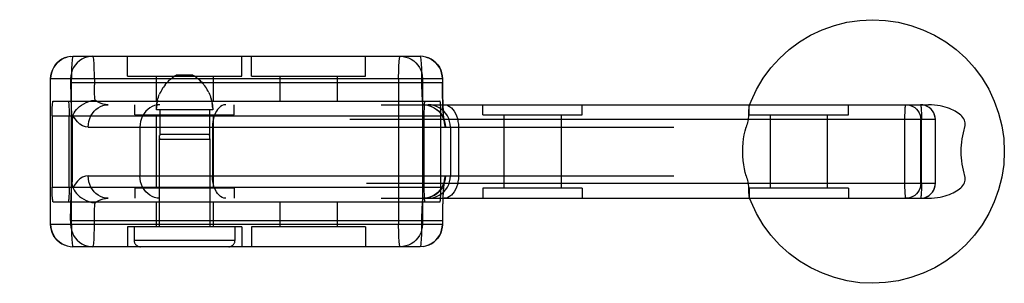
# Model space of a CAD drawing. Header units: inches. Extents: x 0 to 214, y 0 to 139.
# Tile 71 of 147: x 67.632 to 69.614, y 65.656 to 66.186. Entities that reach past the tile are written whole.
import ezdxf

# ---------------------------------------------------------------- set-up
doc = ezdxf.new("R2010")
doc.units = ezdxf.units.IN
doc.header["$LTSCALE"] = 11.786071
doc.header["$MEASUREMENT"] = 0
doc.linetypes.add('HIDDEN', pattern=[0.2, 0.1, -0.1])
doc.layers.add('DEFAULT_2', color=8, linetype='HIDDEN')

msp = doc.modelspace()

# ---------------------------------------------------------------- linework, layer by layer
at = {"layer": 'DEFAULT_2', "color": 8, "linetype": 'HIDDEN'}
for p, q in [((67.7334, 66.1122), (67.7275, 66.111)), ((67.7333, 66.1122), (67.7391, 66.1126)), ((67.7391, 66.1126), (68.4379, 66.1126)), ((67.8488, 66.0726), (67.8488, 66.1126)), ((68.0788, 66.0726), (68.0788, 66.1126)), ((68.0982, 66.0726), (68.0982, 66.1126)), ((68.3282, 66.0726), (68.3282, 66.1126)), ((68.4438, 66.1122), (68.4379, 66.1126)), ((67.6941, 66.0676), (68.4829, 66.0676)), ((67.6941, 65.7746), (67.6941, 66.0676)), ((67.6942, 65.7746), (67.6942, 66.0676)), ((67.7345, 66.0676), (67.7345, 66.0601)), ((67.7361, 65.7746), (67.7361, 66.0676)), ((67.7824, 66.0676), (67.7824, 66.0549)), ((67.8488, 66.0726), (68.0788, 66.0726)), ((67.9063, 66.0726), (67.9063, 66.0226)), ((67.9804, 66.0746), (67.9472, 66.0746)), ((67.9879, 66.0698), (67.9867, 66.0706)), ((68.0213, 66.0726), (68.0213, 66.0226)), ((68.0983, 66.0726), (68.3282, 66.0726)), ((68.1557, 66.0726), (68.1557, 66.0226)), ((68.2707, 66.0726), (68.2707, 66.0226)), ((68.3947, 66.0676), (68.3947, 65.7746)), ((68.4409, 66.0676), (68.4409, 66.0601)), ((68.4426, 66.0676), (68.4426, 65.7746)), ((68.4828, 66.0676), (68.4828, 66.0601)), ((68.4829, 66.0676), (68.4829, 66.0601)), ((67.7345, 66.0601), (68.4829, 66.0601)), ((67.9164, 66.0424), (67.9149, 66.0395)), ((67.918, 66.0453), (67.9164, 66.0424)), ((67.9196, 66.0481), (67.918, 66.0453)), ((67.9213, 66.0507), (67.9196, 66.0481)), ((67.9231, 66.0532), (67.9213, 66.0507)), ((67.9248, 66.0554), (67.9231, 66.0531)), ((68.0028, 66.0554), (68.001, 66.0575)), ((68.0045, 66.0531), (68.0028, 66.0554)), ((68.0063, 66.0507), (68.0045, 66.0532)), ((68.008, 66.0481), (68.0062, 66.0507)), ((68.0096, 66.0453), (68.008, 66.0481)), ((68.0112, 66.0424), (68.0096, 66.0453)), ((68.0127, 66.0395), (68.0112, 66.0424)), ((67.6992, 66.0226), (68.4778, 66.0226)), ((67.9149, 66.0395), (67.9136, 66.0365)), ((68.0181, 66.0241), (68.0173, 66.0272)), ((66.0026, 66.0151), (69.4612, 66.0151)), ((67.8638, 65.9951), (67.8638, 66.0151)), ((68.0205, 66.0046), (67.9071, 66.0046)), ((67.9137, 66.0046), (67.9137, 65.9554)), ((68.0139, 66.0046), (68.0139, 65.9554)), ((68.0638, 65.9951), (68.0638, 66.0151)), ((68.5642, 65.9951), (68.5642, 66.0151)), ((68.7642, 65.9951), (68.7642, 66.0151)), ((69.1001, 65.9951), (69.1001, 66.0151)), ((69.3001, 65.9951), (69.3001, 66.0151)), ((69.45, 66.0147), (69.4452, 66.0151)), ((69.4546, 66.0136), (69.4499, 66.0147)), ((69.4752, 65.9851), (65.9726, 65.9851)), ((67.6972, 65.9926), (68.4798, 65.9926)), ((67.6972, 65.9926), (67.6972, 65.8496)), ((67.7315, 65.8496), (67.7315, 65.9926)), ((67.7375, 65.9821), (67.7375, 65.86)), ((67.8638, 65.9951), (68.0638, 65.9951)), ((67.9063, 65.9951), (67.9063, 65.8471)), ((68.0213, 65.9951), (68.0213, 65.8471)), ((68.4456, 65.9926), (68.4456, 65.8496)), ((68.4798, 65.8496), (68.4798, 65.9926)), ((68.5643, 65.9951), (68.7642, 65.9951)), ((68.6067, 65.9951), (68.6067, 65.8471)), ((68.7217, 65.9951), (68.7217, 65.8471)), ((69.1001, 65.9951), (69.3, 65.9951)), ((69.1426, 65.9951), (69.1426, 65.8471)), ((69.2576, 65.9951), (69.2576, 65.8471)), ((69.4139, 65.8571), (69.4139, 65.9851)), ((69.4458, 65.8571), (69.4458, 65.9851)), ((69.4472, 65.8571), (69.4472, 65.9851)), ((69.4751, 65.8571), (69.4751, 65.9851)), ((69.4752, 65.8571), (69.4752, 65.9851)), ((67.77, 65.9701), (69.5341, 65.9701)), ((67.874, 65.9701), (67.874, 65.8721)), ((68.02, 65.9701), (68.02, 65.8721)), ((68.499, 65.9701), (68.499, 65.8721)), ((68.5151, 65.9701), (68.5151, 65.8721)), ((67.9128, 65.9458), (67.9129, 65.9466)), ((67.9129, 65.9462), (67.9128, 65.9458)), ((67.9128, 65.9458), (68.0148, 65.9458)), ((67.9128, 65.9458), (67.9128, 65.7696)), ((67.9129, 65.9466), (67.913, 65.9471)), ((68.0139, 65.9554), (67.9137, 65.9554)), ((68.0147, 65.9466), (68.0147, 65.9462)), ((68.0147, 65.9462), (68.0148, 65.9458)), ((68.0148, 65.9458), (68.0148, 65.9459)), ((68.0148, 65.9458), (68.0148, 65.7696)), ((67.77, 65.8721), (69.5341, 65.8721)), ((65.9726, 65.8571), (69.4752, 65.8571)), ((67.6972, 65.8496), (68.4798, 65.8496)), ((68.0638, 65.8471), (67.8638, 65.8471)), ((67.8638, 65.8471), (67.8638, 65.8271)), ((68.0638, 65.8471), (68.0638, 65.8271)), ((68.5642, 65.8471), (68.5642, 65.8271)), ((68.7642, 65.8471), (68.5643, 65.8471)), ((68.7642, 65.8471), (68.7642, 65.8271)), ((69.3, 65.8471), (69.1001, 65.8471)), ((69.1001, 65.8471), (69.1001, 65.8271)), ((69.3001, 65.8471), (69.3001, 65.8271)), ((66.0026, 65.8271), (69.4612, 65.8271)), ((67.6992, 65.8196), (68.4778, 65.8196)), ((67.9063, 65.8196), (67.9063, 65.7696)), ((68.0213, 65.8196), (68.0213, 65.7696)), ((68.1557, 65.8196), (68.1557, 65.7696)), ((68.2707, 65.8196), (68.2707, 65.7696)), ((68.4829, 65.7746), (67.6941, 65.7746)), ((67.7345, 65.7821), (68.4829, 65.7821)), ((67.7345, 65.7821), (67.7345, 65.7746)), ((68.0788, 65.7696), (67.8488, 65.7696)), ((67.8488, 65.7696), (67.8488, 65.7296)), ((67.8623, 65.7696), (67.8623, 65.7421)), ((68.0653, 65.7696), (68.0653, 65.7421)), ((68.0788, 65.7696), (68.0788, 65.7296)), ((68.0982, 65.7696), (68.0982, 65.7296)), ((68.3282, 65.7696), (68.0983, 65.7696)), ((68.3282, 65.7696), (68.3282, 65.7296)), ((68.4409, 65.7821), (68.4409, 65.7746)), ((68.4828, 65.7821), (68.4828, 65.7746)), ((68.4829, 65.7821), (68.4829, 65.7746)), ((67.7273, 65.7312), (67.7333, 65.73)), ((67.7332, 65.73), (67.7391, 65.7296)), ((68.4379, 65.7296), (67.7391, 65.7296)), ((68.0653, 65.7421), (67.8623, 65.7421)), ((68.4439, 65.73), (68.4379, 65.7296)), ((68.4438, 65.73), (68.4497, 65.7312)), ((68.4496, 65.7311), (68.4553, 65.7331))]:
    msp.add_line(p, q, dxfattribs=at)
for points in [[(69.1005, 66.0132), (69.1041, 66.0225), (69.1152, 66.046), (69.1286, 66.0683), (69.144, 66.0891), (69.1615, 66.1084), (69.1807, 66.1259), (69.2016, 66.1413), (69.2239, 66.1547), (69.2474, 66.1658), (69.2718, 66.1746), (69.297, 66.1809), (69.3228, 66.1848), (69.3487, 66.1861), (69.3747, 66.1848), (69.4004, 66.181), (69.4257, 66.1747), (69.4502, 66.166), (69.4737, 66.1549), (69.496, 66.1415), (69.5169, 66.126), (69.5362, 66.1086), (69.5537, 66.0893), (69.5692, 66.0684), (69.5826, 66.0461), (69.5937, 66.0225), (69.6025, 65.998), (69.6088, 65.9728), (69.6127, 65.9471), (69.6139, 65.9211)], [(67.7277, 66.1111), (67.7222, 66.1093), (67.7169, 66.1067), (67.7121, 66.1035), (67.7076, 66.0997), (67.7037, 66.0953), (67.7003, 66.0904), (67.6977, 66.085), (67.6957, 66.0794), (67.6945, 66.0735), (67.6941, 66.0676)], [(67.6942, 66.0676), (67.6946, 66.0735), (67.6958, 66.0792), (67.6977, 66.0848), (67.7003, 66.0901), (67.7035, 66.095), (67.7074, 66.0994), (67.7118, 66.1033), (67.7167, 66.1066), (67.722, 66.1092), (67.7275, 66.111)], [(67.7794, 66.1126), (67.7735, 66.1122), (67.7677, 66.111), (67.7621, 66.1091), (67.7568, 66.1065), (67.752, 66.1032), (67.7475, 66.0993), (67.7437, 66.0949), (67.7404, 66.09), (67.7378, 66.0847), (67.736, 66.0791), (67.7348, 66.0734), (67.7345, 66.0676)], [(67.7391, 66.1126), (67.7388, 66.1122), (67.7384, 66.1111), (67.738, 66.1092), (67.7376, 66.1066), (67.7373, 66.1034), (67.737, 66.0995), (67.7368, 66.095), (67.7365, 66.0902), (67.7364, 66.0849), (67.7362, 66.0793), (67.7362, 66.0735), (67.7361, 66.0676)], [(67.7824, 66.0676), (67.7823, 66.0734), (67.7823, 66.0791), (67.7821, 66.0847), (67.782, 66.09), (67.7817, 66.0949), (67.7815, 66.0993), (67.7812, 66.1032), (67.7809, 66.1065), (67.7805, 66.1091), (67.7801, 66.111), (67.7798, 66.1122), (67.7794, 66.1126)], [(68.3947, 66.0676), (68.3947, 66.0734), (68.3948, 66.0791), (68.3949, 66.0847), (68.3951, 66.09), (68.3953, 66.0949), (68.3956, 66.0993), (68.3959, 66.1032), (68.3962, 66.1065), (68.3965, 66.1091), (68.3969, 66.111), (68.3973, 66.1122), (68.3977, 66.1126)], [(68.3977, 66.1126), (68.4036, 66.1122), (68.4093, 66.111), (68.4149, 66.1091), (68.4202, 66.1065), (68.4251, 66.1032), (68.4295, 66.0993), (68.4334, 66.0949), (68.4366, 66.09), (68.4392, 66.0847), (68.4411, 66.0791), (68.4422, 66.0734), (68.4426, 66.0676)], [(68.4379, 66.1126), (68.4383, 66.1122), (68.4387, 66.1111), (68.439, 66.1092), (68.4394, 66.1066), (68.4397, 66.1034), (68.44, 66.0995), (68.4403, 66.095), (68.4405, 66.0902), (68.4407, 66.0849), (68.4408, 66.0793), (68.4409, 66.0735), (68.4409, 66.0676)], [(68.4828, 66.0676), (68.4824, 66.0735), (68.4813, 66.0792), (68.4794, 66.0848), (68.4768, 66.0901), (68.4735, 66.095), (68.4697, 66.0994), (68.4652, 66.1033), (68.4604, 66.1066), (68.4551, 66.1092), (68.4495, 66.111), (68.4437, 66.1122)], [(68.4494, 66.1111), (68.4549, 66.1093), (68.4601, 66.1067), (68.465, 66.1035), (68.4694, 66.0997), (68.4734, 66.0953), (68.4767, 66.0904), (68.4794, 66.085), (68.4813, 66.0794), (68.4825, 66.0735), (68.4829, 66.0676)], [(67.9248, 66.0554), (67.9265, 66.0575), (67.9282, 66.0594), (67.9299, 66.0611), (67.9314, 66.0627), (67.9329, 66.0642), (67.9344, 66.0655), (67.9358, 66.0667), (67.9372, 66.0678), (67.9385, 66.0688), (67.9397, 66.0698), (67.9409, 66.0706), (67.9421, 66.0714)], [(67.9472, 66.0746), (67.9463, 66.0741), (67.9453, 66.0735), (67.9443, 66.0729), (67.9432, 66.0722), (67.9421, 66.0714)], [(67.9855, 66.0714), (67.9844, 66.0722), (67.9833, 66.0729), (67.9823, 66.0735), (67.9813, 66.0741), (67.9804, 66.0746)], [(67.9855, 66.0714), (67.9867, 66.0706), (67.9879, 66.0698), (67.9891, 66.0688), (67.9904, 66.0678), (67.9918, 66.0667), (67.9932, 66.0655), (67.9947, 66.0642), (67.9962, 66.0627), (67.9977, 66.0612), (67.9994, 66.0594), (68.001, 66.0575)], [(67.9962, 66.0627), (67.9947, 66.0642), (67.9932, 66.0655), (67.9918, 66.0667), (67.9904, 66.0678)], [(67.7345, 66.0601), (67.7345, 66.0507), (67.7346, 66.0415), (67.7348, 66.0323), (67.735, 66.0235), (67.7353, 66.0151), (67.7356, 66.0072), (67.736, 65.9998), (67.7365, 65.9931), (67.7369, 65.9873), (67.7375, 65.9821)], [(67.7835, 66.0243), (67.7833, 66.0277), (67.783, 66.0315), (67.7828, 66.0356), (67.7827, 66.0401), (67.7825, 66.0449), (67.7824, 66.0498), (67.7824, 66.0549)], [(68.4409, 66.0601), (68.4409, 66.0542), (68.441, 66.0484), (68.4411, 66.0429), (68.4413, 66.0376), (68.4415, 66.0327), (68.4418, 66.0283), (68.4421, 66.0244), (68.4424, 66.0211), (68.4427, 66.0185), (68.4431, 66.0166), (68.4435, 66.0155), (68.4439, 66.0151)], [(68.4828, 66.0601), (68.4828, 66.05), (68.483, 66.0402), (68.4831, 66.0305), (68.4834, 66.0211), (68.4837, 66.0122), (68.4841, 66.004), (68.4846, 65.9964), (68.4851, 65.9897), (68.4856, 65.9839), (68.4862, 65.979), (68.4868, 65.9751), (68.4875, 65.9723), (68.4881, 65.9706), (68.4888, 65.9701)], [(68.486, 65.9841), (68.4861, 65.9836), (68.4861, 65.9836), (68.486, 65.9841), (68.4859, 65.9852), (68.4857, 65.9868), (68.4854, 65.9891), (68.4851, 65.9918), (68.4849, 65.9952), (68.4846, 65.9993), (68.4843, 66.004), (68.484, 66.0095), (68.4837, 66.0158), (68.4835, 66.0229), (68.4832, 66.0308), (68.4831, 66.0397), (68.4829, 66.0495), (68.4829, 66.0601)], [(67.6972, 65.9926), (67.6973, 65.9973), (67.6973, 66.0019), (67.6974, 66.0062), (67.6976, 66.0102), (67.6978, 66.0138), (67.6981, 66.0169), (67.6983, 66.0193), (67.6986, 66.0211), (67.6989, 66.0222), (67.6992, 66.0226)], [(67.7295, 66.0226), (67.7298, 66.0222), (67.7301, 66.0211), (67.7304, 66.0193), (67.7307, 66.0169), (67.7309, 66.0138), (67.7311, 66.0102), (67.7313, 66.0062), (67.7314, 66.0019), (67.7314, 65.9973), (67.7315, 65.9926)], [(67.7391, 65.9932), (67.7402, 65.9961), (67.7418, 65.9991), (67.7437, 66.0022), (67.7461, 66.0053), (67.7489, 66.0084), (67.7523, 66.0115), (67.7562, 66.0144), (67.7607, 66.0172), (67.7658, 66.0197), (67.7714, 66.0218), (67.7774, 66.0233), (67.7835, 66.0243)], [(67.8097, 66.0151), (67.8049, 66.0154), (67.8002, 66.0162), (67.7957, 66.0175), (67.7913, 66.0194), (67.7873, 66.0216), (67.7835, 66.0243)], [(67.9071, 66.0046), (67.9072, 66.0079), (67.9074, 66.0111), (67.9077, 66.0144), (67.9081, 66.0176), (67.9087, 66.0209), (67.9095, 66.0241), (67.9103, 66.0272), (67.9113, 66.0303), (67.9123, 66.0334), (67.9136, 66.0365)], [(67.9095, 66.0241), (67.9087, 66.0209), (67.9082, 66.0176)], [(68.0127, 66.0395), (68.014, 66.0365), (68.0152, 66.0334), (68.0163, 66.0304), (68.0173, 66.0272), (68.0181, 66.0241), (68.0189, 66.0209), (68.0194, 66.0176), (68.0199, 66.0144), (68.0202, 66.0111), (68.0204, 66.0079), (68.0205, 66.0046)], [(68.4476, 66.0226), (68.4472, 66.0222), (68.4469, 66.0211), (68.4467, 66.0193), (68.4464, 66.0169), (68.4462, 66.0138), (68.446, 66.0102), (68.4458, 66.0062), (68.4457, 66.0019), (68.4456, 65.9973), (68.4456, 65.9926)], [(68.4798, 65.9926), (68.4798, 65.9973), (68.4797, 66.0019), (68.4796, 66.0062), (68.4794, 66.0102), (68.4792, 66.0138), (68.479, 66.0169), (68.4787, 66.0193), (68.4784, 66.0211), (68.4781, 66.0222), (68.4778, 66.0226)], [(67.77, 65.9701), (67.7703, 65.976), (67.7713, 65.9817), (67.773, 65.9873), (67.7753, 65.9926), (67.7782, 65.9975), (67.7816, 66.0019), (67.7855, 66.0058), (67.7898, 66.0091), (67.7945, 66.0117), (67.7994, 66.0135), (67.8045, 66.0147), (67.8097, 66.0151)], [(67.9138, 66.0151), (67.9086, 66.0147), (67.9035, 66.0135), (67.8986, 66.0117), (67.8939, 66.0091), (67.8896, 66.0058), (67.8857, 66.0019), (67.8823, 65.9975), (67.8794, 65.9926), (67.8771, 65.9873), (67.8754, 65.9817), (67.8744, 65.976), (67.874, 65.9701)], [(67.9077, 66.0144), (67.9074, 66.0111), (67.9072, 66.0079)], [(68.0204, 66.0079), (68.0202, 66.0111), (68.0199, 66.0144), (68.0194, 66.0176)], [(68.0466, 66.0151), (68.0431, 66.0147), (68.0397, 66.0135), (68.0364, 66.0117), (68.0333, 66.0091), (68.0304, 66.0058), (68.0278, 66.0019), (68.0255, 65.9975), (68.0235, 65.9926), (68.022, 65.9873), (68.0209, 65.9817), (68.0202, 65.976), (68.02, 65.9701)], [(68.4439, 66.0151), (68.4497, 66.0147), (68.4555, 66.0135), (68.4611, 66.0117), (68.4663, 66.0091), (68.4712, 66.0058), (68.4756, 66.0019), (68.4795, 65.9975), (68.4828, 65.9926), (68.4854, 65.9873), (68.4873, 65.9817), (68.4884, 65.976), (68.4888, 65.9701)], [(68.4439, 66.0151), (68.4505, 66.0146), (68.4566, 66.0132), (68.4622, 66.0111), (68.4671, 66.0085), (68.4713, 66.0057), (68.4748, 66.0026), (68.4779, 65.9993), (68.4805, 65.9958), (68.4825, 65.9925), (68.484, 65.9896), (68.485, 65.9872), (68.4856, 65.9854), (68.486, 65.9842), (68.486, 65.9841)], [(68.499, 65.9701), (68.4986, 65.976), (68.4974, 65.9817), (68.4955, 65.9873), (68.4929, 65.9926), (68.4897, 65.9975), (68.4858, 66.0019), (68.4814, 66.0058), (68.4765, 66.0091), (68.4712, 66.0117), (68.4657, 66.0135), (68.4599, 66.0147), (68.4541, 66.0151)], [(68.4864, 66.0151), (68.4902, 66.0147), (68.4939, 66.0135), (68.4974, 66.0117), (68.5008, 66.0091), (68.5039, 66.0058), (68.5067, 66.0019), (68.5092, 65.9975), (68.5113, 65.9926), (68.513, 65.9873), (68.5142, 65.9817), (68.5149, 65.976), (68.5151, 65.9701)], [(69.0992, 66.0024), (69.0991, 65.9981), (69.099, 65.9957), (69.0989, 65.9933), (69.0987, 65.9907), (69.0984, 65.988), (69.098, 65.9851), (69.0975, 65.9822), (69.0968, 65.9791), (69.0961, 65.9761), (69.0953, 65.9731), (69.0944, 65.9701)], [(69.1005, 66.0132), (69.1002, 66.0124), (69.0999, 66.0111), (69.0997, 66.0096), (69.0995, 66.008), (69.0994, 66.0062), (69.0993, 66.0044), (69.0992, 66.0024)], [(69.1022, 66.0151), (69.1016, 66.0149), (69.101, 66.0143), (69.1006, 66.0135)], [(69.4139, 65.9851), (69.4139, 65.9897), (69.414, 65.9942), (69.4141, 65.9985), (69.4143, 66.0026), (69.4145, 66.0062), (69.4147, 66.0093), (69.415, 66.0118), (69.4153, 66.0136), (69.4156, 66.0147), (69.4159, 66.0151)], [(69.4159, 66.0151), (69.4206, 66.0147), (69.4252, 66.0136), (69.4296, 66.0118), (69.4336, 66.0093), (69.4372, 66.0062), (69.4402, 66.0026), (69.4427, 65.9985), (69.4444, 65.9942), (69.4455, 65.9897), (69.4458, 65.9851)], [(69.4452, 66.0151), (69.4455, 66.0147), (69.4458, 66.0136), (69.4461, 66.0118), (69.4464, 66.0093), (69.4466, 66.0062), (69.4468, 66.0026), (69.447, 65.9985), (69.4471, 65.9942), (69.4471, 65.9897), (69.4472, 65.9851)], [(69.4752, 65.9851), (69.4748, 65.99), (69.4736, 65.9945), (69.4718, 65.9989), (69.4693, 66.0028), (69.4664, 66.0063), (69.4629, 66.0093), (69.4589, 66.0117), (69.4545, 66.0136)], [(69.4751, 65.9851), (69.4748, 65.9897), (69.4737, 65.9942), (69.4719, 65.9985), (69.4695, 66.0026), (69.4664, 66.0062), (69.4628, 66.0093), (69.4588, 66.0118)], [(69.5341, 65.9701), (69.5349, 65.973), (69.5352, 65.9759), (69.5351, 65.9787), (69.5346, 65.9815), (69.5337, 65.9841), (69.5324, 65.9868), (69.5307, 65.9893), (69.5286, 65.9918), (69.5263, 65.9941), (69.5238, 65.9963), (69.521, 65.9984), (69.5179, 66.0004), (69.5147, 66.0023), (69.5112, 66.0041), (69.5075, 66.0058), (69.5035, 66.0074), (69.4993, 66.009), (69.4948, 66.0104), (69.49, 66.0116), (69.4849, 66.0128), (69.4795, 66.0137), (69.4737, 66.0144), (69.4676, 66.0149), (69.4612, 66.0151)], [(67.7391, 65.9932), (67.7384, 65.9909), (67.7379, 65.9883), (67.7376, 65.9853), (67.7375, 65.9821)], [(67.77, 65.9701), (67.7642, 65.9708), (67.7586, 65.9728), (67.7532, 65.9763), (67.748, 65.9809), (67.7434, 65.9865), (67.7391, 65.9932)], [(69.0873, 65.9211), (69.0875, 65.9297), (69.0881, 65.9383), (69.0891, 65.9467), (69.0905, 65.9549), (69.0923, 65.9627), (69.0944, 65.9701)], [(69.5341, 65.9701), (69.5323, 65.9644), (69.5308, 65.9586), (69.5295, 65.9526), (69.5285, 65.9464), (69.5277, 65.9401), (69.5271, 65.9338), (69.5267, 65.9275), (69.5266, 65.9211)], [(67.9132, 65.9486), (67.9131, 65.9478), (67.913, 65.9471), (67.9129, 65.9466)], [(67.9132, 65.9486), (67.9134, 65.9496), (67.9135, 65.9506), (67.9136, 65.9518), (67.9136, 65.953)], [(67.9137, 65.9554), (67.9137, 65.9542), (67.9136, 65.9529)], [(68.014, 65.953), (68.0139, 65.9542), (68.0139, 65.9554)], [(68.0139, 65.9554), (68.0139, 65.9542), (68.014, 65.9529), (68.014, 65.9518), (68.0141, 65.9506), (68.0142, 65.9496), (68.0143, 65.9486)], [(68.0147, 65.9466), (68.0146, 65.9471), (68.0145, 65.9478), (68.0143, 65.9486)], [(69.0944, 65.8721), (69.0924, 65.8787), (69.0908, 65.8859), (69.0893, 65.894), (69.0882, 65.9027), (69.0876, 65.9117), (69.0873, 65.9211)], [(69.6139, 65.9211), (69.6127, 65.8951), (69.6088, 65.8694), (69.6025, 65.8442), (69.5938, 65.8197), (69.5827, 65.7962), (69.5693, 65.7739), (69.5538, 65.753), (69.5364, 65.7337), (69.5171, 65.7163), (69.4963, 65.7008), (69.474, 65.6874), (69.4505, 65.6763), (69.426, 65.6675), (69.4008, 65.6612), (69.3751, 65.6574), (69.3491, 65.6561), (69.3232, 65.6573), (69.2974, 65.6611), (69.2722, 65.6674), (69.2477, 65.6762), (69.2242, 65.6873), (69.2018, 65.7007), (69.1809, 65.7161), (69.1616, 65.7336), (69.1442, 65.7529), (69.1286, 65.7738), (69.1153, 65.7961), (69.1041, 65.8196), (69.1005, 65.8289)], [(69.5266, 65.9211), (69.5267, 65.9147), (69.5271, 65.9083), (69.5277, 65.902), (69.5285, 65.8957), (69.5295, 65.8896), (69.5308, 65.8835), (69.5323, 65.8777), (69.5341, 65.8721)], [(67.77, 65.8721), (67.7642, 65.8714), (67.7586, 65.8693), (67.7532, 65.8659), (67.748, 65.8613), (67.7434, 65.8557), (67.7391, 65.8489)], [(67.8097, 65.8271), (67.8045, 65.8275), (67.7994, 65.8286), (67.7945, 65.8305), (67.7898, 65.8331), (67.7855, 65.8364), (67.7816, 65.8403), (67.7782, 65.8447), (67.7753, 65.8496), (67.773, 65.8549), (67.7713, 65.8604), (67.7703, 65.8662), (67.77, 65.8721)], [(67.9138, 65.8271), (67.9086, 65.8275), (67.9035, 65.8286), (67.8986, 65.8305), (67.8939, 65.8331), (67.8896, 65.8364), (67.8857, 65.8403), (67.8823, 65.8447), (67.8794, 65.8496), (67.8771, 65.8549), (67.8754, 65.8604), (67.8744, 65.8662), (67.874, 65.8721)], [(68.0466, 65.8271), (68.0431, 65.8275), (68.0397, 65.8286), (68.0364, 65.8305), (68.0333, 65.8331), (68.0304, 65.8364), (68.0278, 65.8403), (68.0255, 65.8447), (68.0235, 65.8496), (68.022, 65.8549), (68.0209, 65.8604), (68.0202, 65.8662), (68.02, 65.8721)], [(68.4888, 65.8721), (68.4884, 65.8662), (68.4873, 65.8604), (68.4854, 65.8549), (68.4828, 65.8496), (68.4795, 65.8447), (68.4756, 65.8403), (68.4712, 65.8364), (68.4663, 65.8331), (68.4611, 65.8305), (68.4555, 65.8286), (68.4497, 65.8275), (68.4439, 65.8271)], [(68.4541, 65.8271), (68.4599, 65.8275), (68.4657, 65.8286), (68.4712, 65.8305), (68.4765, 65.8331), (68.4814, 65.8364), (68.4858, 65.8403), (68.4897, 65.8447), (68.4929, 65.8496), (68.4955, 65.8549), (68.4974, 65.8604), (68.4986, 65.8662), (68.499, 65.8721)], [(68.4888, 65.8721), (68.4881, 65.8715), (68.4875, 65.8699), (68.4868, 65.8671), (68.4862, 65.8632), (68.4856, 65.8583), (68.4851, 65.8525), (68.4846, 65.8457), (68.4841, 65.8382), (68.4837, 65.8299), (68.4834, 65.8211), (68.4831, 65.8117), (68.483, 65.802), (68.4828, 65.7921), (68.4828, 65.7821)], [(68.5151, 65.8721), (68.5149, 65.8662), (68.5142, 65.8604), (68.513, 65.8549), (68.5113, 65.8496), (68.5092, 65.8447), (68.5067, 65.8403), (68.5039, 65.8364), (68.5008, 65.8331), (68.4974, 65.8305), (68.4939, 65.8286), (68.4902, 65.8275), (68.4864, 65.8271)], [(69.0944, 65.8721), (69.0953, 65.8691), (69.0961, 65.866), (69.0969, 65.863), (69.0975, 65.86), (69.098, 65.857), (69.0984, 65.8542), (69.0987, 65.8515), (69.0989, 65.8489), (69.099, 65.8464), (69.0991, 65.8441)], [(69.4612, 65.8271), (69.4676, 65.8273), (69.4737, 65.8277), (69.4795, 65.8285), (69.4849, 65.8294), (69.49, 65.8305), (69.4947, 65.8318), (69.4992, 65.8332), (69.5035, 65.8347), (69.5074, 65.8363), (69.5112, 65.8381), (69.5146, 65.8399), (69.5179, 65.8418), (69.5209, 65.8437), (69.5237, 65.8458), (69.5263, 65.848), (69.5286, 65.8503), (69.5306, 65.8528), (69.5323, 65.8553), (69.5337, 65.858), (69.5346, 65.8607), (69.5351, 65.8634), (69.5352, 65.8663), (69.5349, 65.8692), (69.5341, 65.8721)], [(67.6992, 65.8196), (67.6989, 65.82), (67.6986, 65.821), (67.6983, 65.8229), (67.6981, 65.8253), (67.6978, 65.8284), (67.6976, 65.8319), (67.6974, 65.836), (67.6973, 65.8403), (67.6973, 65.8448), (67.6972, 65.8496)], [(67.7315, 65.8496), (67.7314, 65.8448), (67.7314, 65.8403), (67.7313, 65.836), (67.7311, 65.8319), (67.7309, 65.8284), (67.7307, 65.8253), (67.7304, 65.8229), (67.7301, 65.821), (67.7298, 65.82), (67.7295, 65.8196)], [(67.7345, 65.7821), (67.7345, 65.7915), (67.7346, 65.8007), (67.7348, 65.8098), (67.735, 65.8187), (67.7353, 65.8271), (67.7356, 65.835), (67.736, 65.8423), (67.7365, 65.849), (67.7369, 65.8549), (67.7375, 65.86)], [(67.7391, 65.8489), (67.7384, 65.8513), (67.7379, 65.8539), (67.7376, 65.8568), (67.7375, 65.86)], [(67.7391, 65.8489), (67.7402, 65.846), (67.7418, 65.8431), (67.7437, 65.84), (67.7461, 65.8369), (67.7489, 65.8338), (67.7523, 65.8307), (67.7562, 65.8277), (67.7607, 65.825), (67.7658, 65.8225), (67.7714, 65.8204), (67.7774, 65.8188), (67.7835, 65.8179)], [(68.4439, 65.8271), (68.4505, 65.8276), (68.4566, 65.8289), (68.4622, 65.831), (68.4671, 65.8336), (68.4713, 65.8365), (68.4748, 65.8395), (68.4779, 65.8429), (68.4805, 65.8463), (68.4825, 65.8496), (68.484, 65.8526), (68.485, 65.8549), (68.4856, 65.8567), (68.486, 65.8579), (68.486, 65.858)], [(68.4456, 65.8496), (68.4456, 65.8448), (68.4457, 65.8403), (68.4458, 65.836), (68.446, 65.8319), (68.4462, 65.8284), (68.4464, 65.8253), (68.4467, 65.8229), (68.4469, 65.821), (68.4472, 65.82), (68.4476, 65.8196)], [(68.4778, 65.8196), (68.4781, 65.82), (68.4784, 65.821), (68.4787, 65.8229), (68.479, 65.8253), (68.4792, 65.8284), (68.4794, 65.8319), (68.4796, 65.836), (68.4797, 65.8403), (68.4798, 65.8448), (68.4798, 65.8496)], [(68.486, 65.858), (68.4861, 65.8586), (68.4861, 65.8586), (68.486, 65.8581), (68.4859, 65.857), (68.4857, 65.8553), (68.4854, 65.8531), (68.4851, 65.8503), (68.4849, 65.8469), (68.4846, 65.8429), (68.4843, 65.8381), (68.484, 65.8326), (68.4837, 65.8264), (68.4835, 65.8193), (68.4832, 65.8113), (68.4831, 65.8025), (68.4829, 65.7927), (68.4829, 65.7821)], [(69.0991, 65.8441), (69.0992, 65.8398), (69.0993, 65.8378), (69.0994, 65.8359), (69.0995, 65.8342), (69.0997, 65.8326), (69.0999, 65.8311), (69.1002, 65.8298), (69.1005, 65.8289)], [(69.4159, 65.8271), (69.4156, 65.8274), (69.4153, 65.8285), (69.415, 65.8303), (69.4148, 65.8327), (69.4145, 65.8358), (69.4143, 65.8394), (69.4141, 65.8434), (69.414, 65.8478), (69.4139, 65.8524), (69.4139, 65.8571)], [(69.4458, 65.8571), (69.4455, 65.8524), (69.4444, 65.8478), (69.4426, 65.8435), (69.4401, 65.8394), (69.4371, 65.8359), (69.4335, 65.8328), (69.4295, 65.8303), (69.4252, 65.8285), (69.4206, 65.8274), (69.4159, 65.8271)], [(69.4452, 65.8271), (69.4501, 65.8275), (69.4548, 65.8287), (69.459, 65.8305), (69.4629, 65.8329), (69.4663, 65.8358), (69.4692, 65.8391), (69.4716, 65.8429), (69.4735, 65.8471), (69.4747, 65.8518), (69.4752, 65.8571)], [(69.4452, 65.8271), (69.4498, 65.8274), (69.4543, 65.8285), (69.4586, 65.8303), (69.4626, 65.8327), (69.4662, 65.8358), (69.4693, 65.8394), (69.4718, 65.8434), (69.4736, 65.8478), (69.4747, 65.8524), (69.4751, 65.8571)], [(69.4472, 65.8571), (69.4471, 65.8524), (69.4471, 65.8478), (69.447, 65.8435), (69.4468, 65.8394), (69.4466, 65.8359), (69.4463, 65.8328), (69.4461, 65.8303), (69.4458, 65.8285), (69.4455, 65.8274), (69.4452, 65.8271)], [(67.7835, 65.8179), (67.7873, 65.8205), (67.7913, 65.8228), (67.7957, 65.8246), (67.8002, 65.826), (67.8049, 65.8268), (67.8097, 65.8271)], [(68.4439, 65.8271), (68.4435, 65.8267), (68.4431, 65.8255), (68.4427, 65.8237), (68.4424, 65.8211), (68.4421, 65.8178), (68.4418, 65.8139), (68.4415, 65.8095), (68.4413, 65.8046), (68.4411, 65.7993), (68.441, 65.7937), (68.4409, 65.788), (68.4409, 65.7821)], [(69.1006, 65.8287), (69.101, 65.8278), (69.1016, 65.8273), (69.1022, 65.8271)], [(67.7824, 65.7746), (67.7824, 65.7872), (67.7824, 65.7923), (67.7825, 65.7973), (67.7827, 65.802), (67.7828, 65.8065), (67.783, 65.8107), (67.7833, 65.8145), (67.7835, 65.8179)], [(67.6941, 65.7746), (67.6946, 65.7685), (67.6957, 65.7627), (67.6977, 65.7571), (67.7003, 65.7519), (67.7035, 65.7471), (67.7074, 65.7427), (67.7117, 65.7389), (67.7165, 65.7357), (67.7218, 65.7331), (67.7275, 65.7311)], [(67.7219, 65.733), (67.7166, 65.7356), (67.7117, 65.7389), (67.7073, 65.7428), (67.7034, 65.7473), (67.7002, 65.7522), (67.6976, 65.7575), (67.6957, 65.7631), (67.6946, 65.7688), (67.6942, 65.7746)], [(67.7345, 65.7746), (67.7348, 65.7687), (67.736, 65.7629), (67.7379, 65.7574), (67.7405, 65.7521), (67.7437, 65.7472), (67.7476, 65.7428), (67.752, 65.7389), (67.7569, 65.7356), (67.7622, 65.733), (67.7677, 65.7311), (67.7735, 65.73), (67.7794, 65.7296)], [(67.7361, 65.7746), (67.7362, 65.7688), (67.7362, 65.7631), (67.7364, 65.7575), (67.7365, 65.7522), (67.7368, 65.7473), (67.737, 65.7428), (67.7373, 65.7389), (67.7376, 65.7356), (67.738, 65.733), (67.7384, 65.7311), (67.7387, 65.73), (67.7391, 65.7296)], [(67.7794, 65.7296), (67.7798, 65.73), (67.7801, 65.7311), (67.7805, 65.7329), (67.7809, 65.7355), (67.7812, 65.7388), (67.7815, 65.7427), (67.7817, 65.7471), (67.782, 65.752), (67.7821, 65.7573), (67.7823, 65.7629), (67.7823, 65.7687), (67.7824, 65.7746)], [(68.3977, 65.7296), (68.3973, 65.73), (68.3969, 65.7311), (68.3965, 65.7329), (68.3962, 65.7355), (68.3959, 65.7388), (68.3956, 65.7427), (68.3953, 65.7471), (68.3951, 65.752), (68.3949, 65.7573), (68.3948, 65.7629), (68.3947, 65.7687), (68.3947, 65.7746)], [(68.4426, 65.7746), (68.4422, 65.7687), (68.441, 65.7629), (68.4392, 65.7574), (68.4366, 65.7521), (68.4333, 65.7472), (68.4294, 65.7428), (68.425, 65.7389), (68.4201, 65.7356), (68.4149, 65.733), (68.4093, 65.7311), (68.4035, 65.73), (68.3977, 65.7296)], [(68.4409, 65.7746), (68.4409, 65.7688), (68.4408, 65.7631), (68.4407, 65.7575), (68.4405, 65.7522), (68.4403, 65.7473), (68.44, 65.7428), (68.4397, 65.7389), (68.4394, 65.7356), (68.4391, 65.733), (68.4387, 65.7311), (68.4383, 65.73), (68.4379, 65.7296)], [(68.4551, 65.733), (68.4604, 65.7356), (68.4653, 65.7389), (68.4697, 65.7428), (68.4736, 65.7473), (68.4769, 65.7522), (68.4794, 65.7575), (68.4813, 65.7631), (68.4824, 65.7688), (68.4828, 65.7746)], [(68.4829, 65.7746), (68.4825, 65.7685), (68.4813, 65.7627), (68.4794, 65.7571), (68.4768, 65.7519), (68.4735, 65.7471), (68.4697, 65.7427), (68.4653, 65.7389), (68.4605, 65.7357), (68.4553, 65.7331)]]:
    msp.add_lwpolyline(points, dxfattribs=at)
for centre, start, end in [((67.8748, 65.7421), 180, 270), ((68.0528, 65.7421), 270, 360)]:
    msp.add_arc(centre, 0.0125, start, end, dxfattribs=at)

doc.saveas('drawing.dxf')
